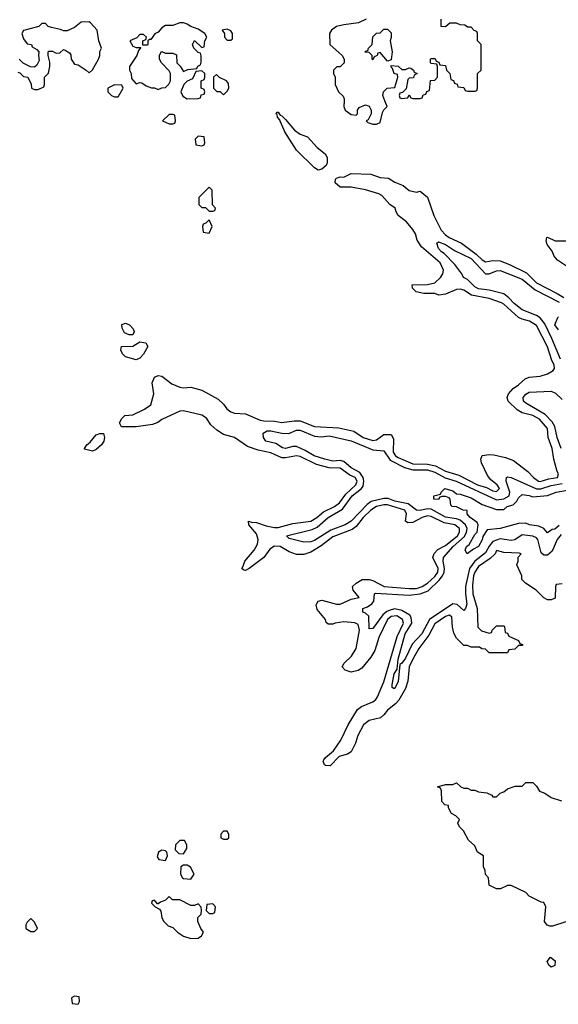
# Model space of a CAD drawing. Header units: inches. Extents: x 2671394 to 2765652, y 830470 to 955458.
# Tile 129 of 256: x 2746809 to 2749769, y 845034 to 850447. Entities that reach past the tile are written whole.
import ezdxf

# ---------------------------------------------------------------- set-up
doc = ezdxf.new("R2010")
doc.units = ezdxf.units.IN
doc.header["$MEASUREMENT"] = 0
doc.layers.add('C7844', color=7, linetype='Continuous')
doc.layers.add('C7845', color=7, linetype='Continuous')

msp = doc.modelspace()

# ---------------------------------------------------------------- linework, layer by layer
at = {"layer": 'C7844', "color": 2}
for points, elevation in [([(2748591.5, 850000), (2748591.3, 849970), (2748598, 849950), (2748630, 849924.7), (2748658, 849922), (2748666, 849930), (2748666, 849950), (2748675.3, 849964.7), (2748710, 849978), (2748730, 849971.3), (2748741, 849950), (2748741, 849930), (2748723.6, 849896.4), (2748714, 849890), (2748722, 849882), (2748750, 849872), (2748770, 849872), (2748790, 849882), (2748803.2, 849936.8), (2748810, 849952), (2748828, 849970), (2748816, 850000)], 14), ([(2749790, 847346), (2749758, 847342), (2749754, 847330), (2749752.7, 847267.3), (2749730, 847258), (2749710, 847258), (2749690, 847268), (2749648, 847310), (2749589.1, 847349.1), (2749568.7, 847370), (2749568, 847390), (2749542, 847450), (2749548, 847470), (2749548, 847492), (2749566, 847510), (2749554.6, 847514.6), (2749470, 847517.2), (2749430, 847528.7), (2749422, 847510), (2749395.6, 847484.4), (2749330, 847441.3), (2749310.3, 847410), (2749303.9, 847390), (2749298.3, 847338.3), (2749299.5, 847290), (2749323.8, 847210), (2749326.8, 847106.8), (2749346.4, 847086.4), (2749390, 847074), (2749402, 847078), (2749406, 847090), (2749430, 847114), (2749470, 847114), (2749474, 847110), (2749478, 847078), (2749490, 847074), (2749498, 847058), (2749550, 847034), (2749558, 847018), (2749572.7, 847012.7), (2749572.7, 847007.3), (2749550, 847006), (2749530, 846986), (2749498, 846982), (2749490, 846966), (2749390, 846966), (2749370, 846986), (2749348.4, 846988.4), (2749336.4, 846996.4), (2749290, 846998), (2749270, 847006), (2749250, 847006), (2749210, 847046), (2749194.8, 847074.8), (2749187.3, 847107.3), (2749184.1, 847164.1), (2749170, 847173.6), (2749150, 847165.6), (2749090, 847125.1), (2749057.4, 847062.6), (2749003.6, 846990), (2748970, 846931.6), (2748950, 846889), (2748941.7, 846810), (2748930.3, 846770), (2748893.5, 846706.5), (2748874.3, 846685.7), (2748830, 846651.6), (2748810, 846624.5), (2748791.5, 846608.4), (2748730, 846593.7), (2748698.4, 846570), (2748667.4, 846512.6), (2748654.9, 846470), (2748630, 846422.7), (2748610, 846409.3), (2748564.5, 846395.5), (2748514.6, 846345.4), (2748490, 846346), (2748484, 846350), (2748477.2, 846370), (2748481.5, 846378.5), (2748489, 846390), (2748532.9, 846427.1), (2748574.7, 846485.3), (2748613.6, 846570), (2748665.7, 846654.3), (2748688.4, 846671.6), (2748750, 846697), (2748765.6, 846710), (2748774.9, 846725.1), (2748810, 846807.3), (2748884.1, 847055.9), (2748919.1, 847130), (2748913, 847150), (2748882, 847170), (2748850, 847166.6), (2748830.4, 847150), (2748783.1, 847050), (2748761.7, 846978.3), (2748738.5, 846941.5), (2748690, 846882.7), (2748670, 846869.2), (2748630, 846859.3), (2748598, 846870), (2748582, 846890), (2748593.2, 846910), (2748632.3, 846947.8), (2748658.7, 846990), (2748676.4, 847090), (2748670, 847121.2), (2748651.1, 847131.1), (2748590, 847136), (2748542, 847130), (2748530, 847124), (2748504, 847124), (2748493.6, 847133.6), (2748489, 847150), (2748444.5, 847204.5), (2748439.3, 847230), (2748442, 847238), (2748449.5, 847250.5), (2748470, 847256.3), (2748550, 847233), (2748570, 847233.4), (2748630, 847260.7), (2748675.3, 847270), (2748642, 847310), (2748639, 847330), (2748659, 847350), (2748691.4, 847368.6), (2748730, 847368.8), (2748750, 847363.7), (2748812, 847330), (2748950, 847319.6), (2748990, 847320.7), (2749020.9, 847330), (2749050, 847348.9), (2749090, 847386), (2749106.9, 847410), (2749109.7, 847430), (2749079.5, 847490), (2749087.8, 847512.2), (2749106.7, 847533.3), (2749150, 847556.5), (2749214.8, 847610), (2749225.4, 847630), (2749226, 847650), (2749200.9, 847670), (2749141.2, 847681.2), (2749070, 847715.6), (2749050, 847719.2), (2749020.5, 847710), (2748970, 847682.9), (2748941.5, 847681.5), (2748928.7, 847690), (2748935.1, 847730), (2748926.6, 847750), (2748830, 847779.8), (2748810, 847779.3), (2748770, 847769.7), (2748739.5, 847750), (2748697.4, 847710), (2748659.1, 847660.9), (2748636.7, 847643.3), (2748530, 847603.1), (2748466.1, 847553.9), (2748410, 847518.7), (2748370, 847506.3), (2748330, 847507.6), (2748290, 847520.5), (2748241.2, 847550), (2748210, 847553.3), (2748184.2, 847535.8), (2748150.2, 847489.8), (2748070, 847429.3), (2748050, 847419), (2748040.2, 847420.2), (2748029.2, 847430), (2748038, 847442), (2748047, 847470), (2748098.4, 847530), (2748116, 847564), (2748120.5, 847590), (2748110, 847621.2), (2748068, 847670), (2748066, 847690), (2748083.6, 847683.6), (2748110, 847682.8), (2748163.6, 847663.6), (2748210, 847655.6), (2748230, 847656), (2748310, 847676.9), (2748410, 847690.3), (2748441.6, 847710), (2748478.4, 847741.6), (2748538.4, 847770), (2748566.3, 847790), (2748601, 847838.9), (2748656, 847890), (2748663.1, 847910), (2748652.6, 847930), (2748623.7, 847943.7), (2748570, 847980.9), (2748510, 847983.1), (2748440.7, 848000.7), (2748350, 848045.1), (2748330, 848049.7), (2748270, 848037.2), (2748250, 848038.5), (2748190, 848065.7), (2748120.5, 848080.5), (2748060.3, 848100.3), (2747990, 848149.7), (2747930, 848166.6), (2747892.3, 848190), (2747859.1, 848219.1), (2747836, 848256), (2747810, 848273), (2747710, 848296.2), (2747690, 848294.5), (2747590, 848249), (2747567.7, 848232.3), (2747538.4, 848221.6), (2747449, 848209), (2747369, 848209), (2747358, 848230), (2747370, 848254), (2747386, 848270), (2747430, 848274.8), (2747494.9, 848305.1), (2747529.2, 848330), (2747546, 848390), (2747538, 848450), (2747550, 848482), (2747570, 848490.8), (2747590, 848486.8), (2747645.7, 848445.7), (2747690, 848426.4), (2747710, 848423.1), (2747750, 848426), (2747810, 848410.5), (2747899.9, 848359.9), (2747930, 848332.7), (2747948.1, 848308.1), (2747970, 848291.8), (2747990, 848284.4), (2748050, 848280.3), (2748130, 848245.3), (2748150, 848240.9), (2748210, 848240.3), (2748250, 848233), (2748318, 848242), (2748350, 848241.7), (2748430, 848210.5), (2748563.8, 848203.8), (2748645.3, 848185.3), (2748697.3, 848150), (2748750, 848133), (2748770, 848137.3), (2748810, 848166), (2748850, 848166), (2748863, 848143), (2748861.8, 848070), (2748874, 848050), (2748890, 848039.6), (2748970, 848005.6), (2749050, 848003.8), (2749095, 847995), (2749150, 847964.7), (2749222.3, 847942.3), (2749325.5, 847890), (2749375.4, 847875.4), (2749410, 847856.4), (2749430, 847853.4), (2749446.6, 847870), (2749434, 847890), (2749397.7, 847917.7), (2749381, 847941), (2749347, 848010), (2749342.7, 848030), (2749350, 848051), (2749390, 848057.3), (2749415.5, 848055.5), (2749479.8, 848039.8), (2749522.8, 848022.8), (2749602.5, 847962.5), (2749633.4, 847930), (2749661, 847910), (2749670, 847907.6), (2749716.9, 847923.1), (2749765.2, 847930), (2749770.8, 847950), (2749763.1, 847963.1), (2749744.5, 848030), (2749736.2, 848090), (2749714, 848150), (2749710, 848199), (2749666, 848250), (2749630, 848271), (2749570, 848285.1), (2749542.7, 848302.7), (2749493.2, 848350), (2749489, 848370), (2749496, 848390), (2749520.5, 848419.5), (2749550, 848438.8), (2749586.8, 848473.2), (2749610, 848480.7), (2749670, 848487.7), (2749710, 848500.7), (2749741.2, 848518.8), (2749749, 848530), (2749746, 848550), (2749733.9, 848573.9), (2749710, 848649), (2749650, 848765.2), (2749610.8, 848789.2), (2749570, 848799.7), (2749549.8, 848809.8), (2749470, 848883.6), (2749457.2, 848890), (2749390, 848913.3), (2749291.9, 848931.9), (2749250, 848959.6), (2749230, 848964.5), (2749210, 848962.9), (2749150, 848937.6), (2749112.7, 848932.7), (2749090, 848942), (2749030, 848942), (2748988, 848950), (2748968, 848970), (2748966, 848990), (2749050, 848991), (2749090, 849001), (2749122.7, 849030), (2749134.5, 849050), (2749138, 849070), (2749119.5, 849110), (2749018, 849198), (2748994, 849234), (2748985.2, 849270), (2748970, 849293.2), (2748935.1, 849335.1), (2748889.4, 849370), (2748878, 849390), (2748873.2, 849410), (2748844, 849430), (2748799.7, 849479.7), (2748782, 849490), (2748710, 849511.2), (2748630, 849526.6), (2748570, 849525.2), (2748542, 849550), (2748545.2, 849570), (2748550, 849576), (2748570, 849582.8), (2748590, 849580.7), (2748630, 849602), (2748738.3, 849598.3), (2748790, 849579.3), (2748835.3, 849575.3), (2748870, 849554), (2748915.9, 849535.9), (2748950, 849507.3), (2748990, 849498), (2749010, 849504.7), (2749050.6, 849470.6), (2749085.3, 849370), (2749124.9, 849290), (2749150, 849263.1), (2749170, 849249.1), (2749237.3, 849217.3), (2749317.7, 849157.7), (2749350, 849126.3), (2749370, 849116.4), (2749410, 849122.4), (2749450, 849120.4), (2749500.9, 849100.9), (2749595.3, 849055.3), (2749650, 849000.3), (2749762.3, 848942.3), (2749799.6, 848919.6)], 10), ([(2749830, 849080.7), (2749765.3, 849125.3), (2749746.2, 849146.2), (2749734.8, 849174.8), (2749708.7, 849210), (2749702, 849230), (2749706, 849250), (2749710, 849252), (2749751.6, 849231.6), (2749810, 849230.8)], 10), ([(2749780.9, 848580.9), (2749734.3, 848694.3), (2749694.5, 848774.5), (2749670, 848808.5), (2749650, 848820.7), (2749570, 848851.1), (2749526.2, 848886.2), (2749498.3, 848918.3), (2749470, 848939.1), (2749390, 848960.5), (2749330, 848967.6), (2749310, 848977.6), (2749270, 849019.3), (2749249, 849030), (2749239, 849050), (2749200.1, 849100.1), (2749142, 849162), (2749127.6, 849170), (2749110, 849189.6), (2749102, 849218), (2749110, 849224.7), (2749150, 849210.3), (2749198.3, 849178.3), (2749290, 849133.8), (2749370, 849050.4), (2749390, 849050.4), (2749430, 849066.4), (2749450, 849068.7), (2749570, 849020.7), (2749642.4, 848962.4), (2749774, 848894)], 6), ([(2749770, 848742), (2749750, 848768.7), (2749766, 848810), (2749770, 848814)], 2), ([(2749784.6, 848090), (2749762.9, 848150), (2749751.1, 848211.1), (2749736.3, 848236.3), (2749696.7, 848276.7), (2749590, 848338.7), (2749578.7, 848350), (2749575.6, 848370), (2749590, 848388), (2749610, 848398.7), (2749730, 848404.9), (2749753.8, 848393.8), (2749790, 848359.5)], 6), ([(2749784.2, 847615.8), (2749762.6, 847590), (2749734.9, 847525.1), (2749710, 847502.2), (2749690, 847503.1), (2749675.2, 847515.2), (2749657.6, 847590), (2749650, 847598.5), (2749630, 847607.6), (2749570, 847614.3), (2749530, 847588.2), (2749510, 847584.4), (2749450, 847592.1), (2749410, 847578), (2749390, 847553), (2749370, 847515.1), (2749310.2, 847470), (2749280.6, 847430), (2749258.9, 847330), (2749258.4, 847290), (2749266.9, 847233.1), (2749259.1, 847210), (2749250, 847199.3), (2749212.6, 847232.6), (2749190, 847235.3), (2749061.5, 847150), (2749018.6, 847070), (2748967, 847013), (2748930, 846937), (2748910, 846909.2), (2748898, 846902), (2748890, 846808.7), (2748870.4, 846770), (2748866, 846770), (2748856.4, 846776.4), (2748856, 846790), (2748867.3, 846850), (2748882.9, 846877.1), (2748890, 846931), (2748928, 847070), (2748963.8, 847130), (2748960.5, 847160.5), (2748952.9, 847172.9), (2748910, 847198.4), (2748870, 847207.3), (2748850, 847202.9), (2748827.2, 847192.8), (2748805.1, 847174.9), (2748750, 847099.5), (2748730, 847098), (2748727.9, 847167.9), (2748710, 847185.1), (2748695.3, 847190), (2748695.3, 847210), (2748721.5, 847218.6), (2748744, 847236), (2748754.7, 847250), (2748759.3, 847290), (2748765.3, 847294.7), (2748950, 847283.2), (2749010, 847290.2), (2749053.9, 847306.1), (2749115.3, 847364.7), (2749133.6, 847390), (2749141.8, 847410), (2749143.7, 847430), (2749136.8, 847470), (2749138, 847490), (2749192.1, 847550), (2749253.7, 847606.3), (2749265.5, 847630), (2749268, 847650), (2749259.3, 847670), (2749230, 847695), (2749210, 847702.6), (2749150, 847712.3), (2749070, 847755.5), (2749050, 847758.5), (2749010, 847748.7), (2748990, 847749.7), (2748944.4, 847784.4), (2748870, 847799.8), (2748833.8, 847813.8), (2748810, 847813.8), (2748741.5, 847798.5), (2748718.7, 847781.3), (2748630, 847689.8), (2748598, 847670), (2748520, 847640), (2748430, 847584), (2748410, 847576.9), (2748370, 847574.5), (2748290, 847595.3), (2748275.3, 847610), (2748416.4, 847643.6), (2748443.1, 847656.9), (2748504.2, 847710), (2748583.9, 847756.1), (2748636.8, 847830), (2748687.1, 847870), (2748696.8, 847883.2), (2748701.2, 847910), (2748697.2, 847930), (2748677.6, 847957.6), (2748630, 847982.7), (2748590, 848017.4), (2748570, 848023.5), (2748530, 848020.4), (2748485.2, 848030), (2748426.6, 848050), (2748378.2, 848078.2), (2748330, 848099.5), (2748310, 848099.5), (2748270, 848089.7), (2748253.6, 848093.6), (2748216.5, 848116.5), (2748162, 848130), (2748149, 848150), (2748146.6, 848173.4), (2748170, 848186.8), (2748190, 848186.8), (2748250, 848174), (2748287.8, 848172.2), (2748330, 848190.3), (2748350, 848190.3), (2748430, 848156.9), (2748465.9, 848154.1), (2748510, 848159), (2748630, 848131.5), (2748750, 848081.7), (2748810, 848076.3), (2748845.9, 848025.9), (2748924.6, 847984.6), (2748970, 847971.8), (2749050, 847971.6), (2749090, 847959.7), (2749147.4, 847927.4), (2749208.2, 847910), (2749430, 847806.5), (2749470, 847812.3), (2749498.5, 847830), (2749503.8, 847850), (2749483, 847910), (2749485.2, 847930), (2749490, 847933), (2749510, 847930.4), (2749650, 847868.4), (2749672.7, 847867.3), (2749730, 847885.2), (2749790, 847896.8)], 6), ([(2749774.2, 847665.8), (2749750, 847646.6), (2749735.3, 847644.7), (2749710, 847626), (2749689.4, 847649.4), (2749662, 847662), (2749610.6, 847669.4), (2749590, 847679.3), (2749550, 847677.2), (2749450.4, 847649.6), (2749378, 847642), (2749354, 847606), (2749350, 847588), (2749330.7, 847550), (2749303.5, 847536.5), (2749268, 847510), (2749258, 847530), (2749265.2, 847550), (2749278.9, 847561.1), (2749310, 847616), (2749324, 847630), (2749329, 847670), (2749323.1, 847683.1), (2749285.2, 847710), (2749269, 847730), (2749268, 847748), (2749246, 847750), (2749210, 847768), (2749186, 847770), (2749178, 847778), (2749175.3, 847810), (2749170, 847818), (2749150, 847826), (2749130, 847826), (2749118, 847822), (2749111.6, 847808.4), (2749086, 847810), (2749086, 847830), (2749122, 847838), (2749126, 847850), (2749146, 847870), (2749190, 847856), (2749210, 847841), (2749230, 847838.8), (2749290, 847817.3), (2749350, 847782), (2749430, 847753.4), (2749450, 847753.4), (2749470, 847754.8), (2749489, 847770), (2749520.9, 847779.1), (2749540.7, 847799.3), (2749550, 847818), (2749570, 847836), (2749609.4, 847830.6), (2749630, 847822.8), (2749709.7, 847830.3), (2749758, 847850), (2749819.3, 847860.7)], 2), ([(2749810, 845488), (2749736.9, 845463.1), (2749723.1, 845463.1), (2749708.9, 845468.9), (2749694, 845490), (2749701.2, 845570), (2749690, 845594), (2749675.3, 845595.3), (2749610, 845628), (2749590, 845648), (2749510, 845688), (2749490, 845688), (2749451.6, 845668.4), (2749430, 845668), (2749388.9, 845688.9), (2749386, 845730), (2749368.4, 845748.4), (2749368, 845770), (2749358, 845790), (2749358, 845850), (2749326, 845870), (2749310, 845906), (2749276.4, 845936.4), (2749248.4, 845988.4), (2749226, 846010), (2749218, 846030), (2749226, 846050), (2749206, 846070), (2749183.1, 846083.1), (2749166, 846114), (2749166, 846126), (2749146, 846130), (2749128.4, 846148.4), (2749127.3, 846207.3), (2749122, 846222), (2749106, 846230), (2749150, 846242), (2749190, 846242), (2749210, 846252), (2749234, 846230), (2749250, 846222), (2749270, 846222), (2749290, 846212), (2749310, 846212), (2749330, 846202), (2749376.9, 846196.9), (2749403.6, 846183.6), (2749410, 846174), (2749430, 846174), (2749450, 846194), (2749470, 846202), (2749490, 846218), (2749532.7, 846232.7), (2749570, 846234), (2749590, 846254), (2749630, 846254), (2749650, 846234), (2749666.4, 846206.4), (2749695.3, 846195.3), (2749730, 846171.3), (2749787.3, 846152.7)], 10)]:
    msp.add_lwpolyline(points, dxfattribs=dict(at, elevation=elevation))
for points, elevation in [([(2747650, 849926), (2747630, 849926), (2747594, 849890), (2747630, 849874), (2747650, 849874), (2747662, 849878), (2747666, 849890), (2747662, 849922)], 14), ([(2748450, 849619.3), (2748430, 849632.3), (2748330, 849729), (2748265.6, 849830), (2748237.5, 849897.5), (2748226.6, 849910), (2748224.7, 849924.7), (2748218, 849930), (2748222, 849938), (2748230, 849938), (2748241.4, 849921.4), (2748250, 849918.8), (2748270, 849898.8), (2748318.7, 849838.7), (2748350, 849817.1), (2748390, 849802.8), (2748444.8, 849744.8), (2748488, 849710), (2748498.7, 849690), (2748499.3, 849660.7), (2748494.3, 849645.7), (2748470, 849624.5)], 10), ([(2747790, 849806), (2747774, 849790), (2747778, 849758), (2747810, 849754), (2747822, 849758), (2747826, 849770), (2747822, 849802)], 14), ([(2747850, 849526), (2747794, 849470), (2747794, 849430), (2747810, 849414), (2747830, 849414), (2747850, 849394), (2747870, 849394), (2747882, 849398), (2747886, 849410), (2747868, 849428), (2747866, 849510)], 14), ([(2747850, 849346), (2747832.7, 849327.3), (2747818, 849322), (2747814, 849310), (2747818, 849278), (2747850, 849274), (2747866, 849310)], 14), ([(2747430, 848714), (2747410, 848715.1), (2747385.8, 848725.8), (2747372.3, 848750), (2747370, 848770.8), (2747390, 848778.4), (2747412.7, 848770), (2747433.2, 848746.8), (2747438, 848730)], 10), ([(2747450, 848576), (2747390, 848594), (2747374, 848610), (2747365.2, 848630), (2747368, 848650), (2747430, 848652), (2747470, 848676), (2747502, 848670), (2747514, 848650), (2747490, 848608.7), (2747470, 848586.6)], 10), ([(2747210, 848075.3), (2747166, 848086), (2747166, 848090), (2747178, 848110), (2747196, 848124), (2747230, 848164.7), (2747250, 848172), (2747270, 848172), (2747276, 848150), (2747271, 848130), (2747258, 848110), (2747230, 848084)], 10), ([(2747950, 845986), (2747930, 845986), (2747914, 845970), (2747914, 845950), (2747930, 845942), (2747950, 845942), (2747958, 845950), (2747958, 845970)], 14), ([(2747690, 845935.3), (2747664.7, 845910), (2747663.6, 845883.6), (2747683.6, 845863.6), (2747710, 845862), (2747728, 845890), (2747728, 845910), (2747714, 845934)], 14), ([(2747590, 845882), (2747572, 845870), (2747565.4, 845845.4), (2747574, 845830), (2747610, 845824.7), (2747622, 845850), (2747618, 845870), (2747610, 845878)], 14), ([(2747730, 845798), (2747710, 845798), (2747694, 845790), (2747692, 845750), (2747704.7, 845730), (2747710, 845724.7), (2747750, 845722), (2747768, 845750), (2747748.4, 845788.4)], 14), ([(2747630, 845626), (2747610, 845606), (2747583.6, 845596.4), (2747570, 845586), (2747566, 845586), (2747550, 845606), (2747538, 845602), (2747534, 845590), (2747554, 845570), (2747576.9, 845556.9), (2747585.4, 845545.4), (2747590.7, 845510), (2747600.7, 845490), (2747625.8, 845465.8), (2747650, 845456), (2747676, 845430), (2747708.7, 845408.7), (2747750, 845396.4), (2747790, 845397.3), (2747809, 845410), (2747819, 845430), (2747804, 845450), (2747788.7, 845490), (2747788.4, 845511.6), (2747806, 845530), (2747808, 845550), (2747807.3, 845567.3), (2747790, 845586), (2747770, 845578), (2747750, 845578), (2747690, 845608), (2747648.4, 845608.4)], 14), ([(2747870, 845586), (2747838, 845582), (2747834, 845550), (2747850, 845534), (2747870, 845534), (2747882, 845538), (2747886, 845570)], 14), ([(2746870, 845506), (2746850, 845486), (2746842, 845470), (2746842, 845450), (2746870, 845434), (2746890, 845434), (2746906, 845450), (2746890, 845486)], 14), ([(2749730, 845238), (2749718, 845250), (2749708, 845270), (2749727.3, 845292.7), (2749752.7, 845272.7), (2749750, 845248)], 10), ([(2747110, 845078), (2747094, 845070), (2747098, 845038), (2747130, 845034), (2747138, 845050), (2747135.3, 845075.3)], 14)]:
    msp.add_lwpolyline(points, close=True, dxfattribs=dict(at, elevation=elevation))
at = {"layer": 'C7845', "color": 2, "elevation": 14}
for points in [[(2748714, 850450), (2748671, 850429), (2748590, 850419), (2748550, 850408.7), (2748522, 850390), (2748512, 850370), (2748514, 850310), (2748582, 850250), (2748592, 850230), (2748592, 850210), (2748570, 850188), (2748552.7, 850187.3), (2748534, 850170), (2748534, 850150), (2748542, 850130), (2748542, 850090), (2748562, 850050), (2748586, 850026), (2748591.6, 850011.6), (2748591.5, 850000)], [(2748816, 850000), (2748804, 850030), (2748809.3, 850050.7), (2748829.3, 850070.7), (2748870, 850074), (2748888, 850130), (2748886, 850146), (2748868, 850150), (2748858, 850178), (2748850, 850186), (2748850, 850194), (2748890, 850191.3), (2748910, 850172), (2748930, 850172), (2748950, 850182), (2748959.6, 850179.6), (2748974, 850170), (2748978, 850158), (2748994, 850150), (2748978, 850142), (2748972.7, 850127.3), (2748950, 850126), (2748942, 850118), (2748932.7, 850067.3), (2748912.7, 850047.3), (2748898, 850042), (2748894, 850030), (2748898, 850018), (2748910, 850014), (2748942, 850018), (2748950, 850034), (2748958, 850018), (2748970, 850014), (2749010, 850014), (2749022, 850018), (2749027.3, 850032.7), (2749042, 850038), (2749047.3, 850052.7), (2749062, 850058), (2749067.3, 850112.7), (2749090, 850114), (2749106, 850130), (2749106, 850190), (2749102, 850202), (2749070, 850206), (2749066, 850210), (2749066, 850230), (2749070, 850234), (2749092.7, 850232.7), (2749098, 850218), (2749112.7, 850212.7), (2749118, 850198), (2749150, 850194), (2749154, 850170), (2749174, 850150), (2749178, 850118), (2749192.7, 850112.7), (2749198, 850098), (2749212.7, 850092.7), (2749218, 850078), (2749250, 850074), (2749258, 850058), (2749270, 850054), (2749310, 850054), (2749322, 850058), (2749326, 850070), (2749326, 850150), (2749346, 850170), (2749346, 850310), (2749326, 850330), (2749326, 850370), (2749322, 850382), (2749307.3, 850387.3), (2749290, 850406), (2749270, 850406), (2749256.4, 850416.4), (2749230, 850418), (2749210, 850428), (2749172.7, 850427.3), (2749150, 850408), (2749126, 850410), (2749126, 850450)], [(2746798, 850158), (2746810, 850154), (2746830, 850134), (2746854, 850130), (2746871.6, 850091.6), (2746874, 850070), (2746890, 850062), (2746910, 850062), (2746942, 850078), (2746946, 850090), (2746946, 850130), (2746967.3, 850152.7), (2746974, 850190), (2746974, 850214), (2746966, 850250), (2746966, 850270), (2746970, 850274), (2746990, 850274), (2747010, 850262), (2747030, 850264.7), (2747050, 850282), (2747059.6, 850279.6), (2747083.6, 850263.6), (2747090, 850254), (2747092, 850230), (2747110, 850202), (2747130, 850198), (2747174, 850170), (2747190, 850154), (2747208.4, 850171.6), (2747242, 850230), (2747248.7, 850250), (2747249.1, 850270.9), (2747258, 850290), (2747244, 850330), (2747235.3, 850390), (2747198, 850430), (2747190, 850435.3), (2747146.8, 850433.2), (2747110, 850404), (2747070, 850386), (2747050, 850386), (2747033.6, 850393.6), (2746983.1, 850403.1), (2746966, 850410), (2746950, 850426), (2746930, 850426), (2746914, 850410), (2746830, 850388), (2746821, 850370), (2746830, 850342), (2746850, 850314), (2746874, 850310), (2746878, 850298), (2746903.6, 850283.6), (2746914, 850270), (2746912, 850250), (2746916.9, 850223.1), (2746903.6, 850196.4), (2746890, 850186), (2746868.4, 850188.4), (2746828.4, 850208.4), (2746806, 850230)]]:
    msp.add_lwpolyline(points, dxfattribs=at)
for points in [[(2747710, 850428.7), (2747690, 850428.7), (2747650, 850415.3), (2747610, 850415.3), (2747590, 850402), (2747570, 850378), (2747551.6, 850368.4), (2747530, 850338), (2747522, 850338), (2747514, 850330), (2747514, 850310), (2747510, 850306), (2747486, 850306), (2747486, 850330), (2747502, 850338), (2747506, 850350), (2747490, 850366), (2747470, 850366), (2747452.7, 850347.3), (2747414, 850330), (2747430, 850302), (2747450, 850294), (2747474, 850294), (2747462, 850278), (2747452, 850250), (2747412, 850190), (2747412, 850170), (2747422, 850150), (2747423.6, 850123.6), (2747450, 850094), (2747470, 850102), (2747479.6, 850099.6), (2747503.6, 850083.6), (2747532.7, 850072.7), (2747550, 850072), (2747570, 850062), (2747590, 850072), (2747610, 850074), (2747628.4, 850091.6), (2747638, 850110), (2747638, 850150), (2747630, 850166), (2747588, 850210), (2747578, 850230), (2747578, 850250), (2747586, 850270), (2747590, 850272), (2747610, 850262), (2747650, 850262), (2747670, 850254), (2747672, 850210), (2747691.1, 850191.1), (2747710, 850162), (2747732.7, 850172.7), (2747782, 850178), (2747788, 850192), (2747802, 850198), (2747807.3, 850212.7), (2747807.3, 850247.3), (2747802, 850262), (2747790, 850266), (2747766, 850290), (2747758, 850310), (2747770, 850332), (2747810, 850294), (2747822, 850298), (2747826, 850330), (2747838, 850350), (2747826, 850370), (2747790, 850395.3), (2747750, 850408.7), (2747730, 850422)], [(2747950, 850394), (2747922, 850390), (2747934, 850370), (2747934, 850350), (2747950, 850334), (2747970, 850334), (2747978, 850342), (2747978, 850370), (2747970, 850386)], [(2748830, 850218), (2748790, 850266), (2748778, 850262), (2748774, 850250), (2748758, 850242), (2748750, 850226), (2748746, 850230), (2748746, 850250), (2748730, 850266), (2748708, 850268), (2748710, 850274), (2748722, 850278), (2748726, 850290), (2748746, 850310), (2748750, 850352), (2748770, 850372), (2748790, 850374), (2748810, 850394), (2748830, 850394), (2748850, 850374), (2748850.6, 850349.4), (2748844.7, 850330), (2748856, 850270), (2748850, 850226)], [(2747810, 850166), (2747778, 850162), (2747758, 850122), (2747730, 850108), (2747712, 850090), (2747694, 850050), (2747705.4, 850025.4), (2747730, 850012), (2747790, 850014), (2747802, 850018), (2747807.3, 850032.7), (2747822, 850038), (2747826, 850050), (2747822, 850062), (2747806, 850070), (2747806, 850110), (2747822, 850118), (2747826, 850130), (2747826, 850150)], [(2747890, 850146), (2747874, 850130), (2747874, 850070), (2747892.7, 850052.7), (2747911.6, 850051.6), (2747930, 850034), (2747950, 850054), (2747958, 850070), (2747956.4, 850096.4), (2747946, 850110), (2747908, 850128)], [(2747330, 850088), (2747294, 850070), (2747294, 850050), (2747314, 850030), (2747330, 850022), (2747350, 850022), (2747378, 850070), (2747370, 850086)]]:
    msp.add_lwpolyline(points, close=True, dxfattribs=at)

doc.saveas('drawing.dxf')
